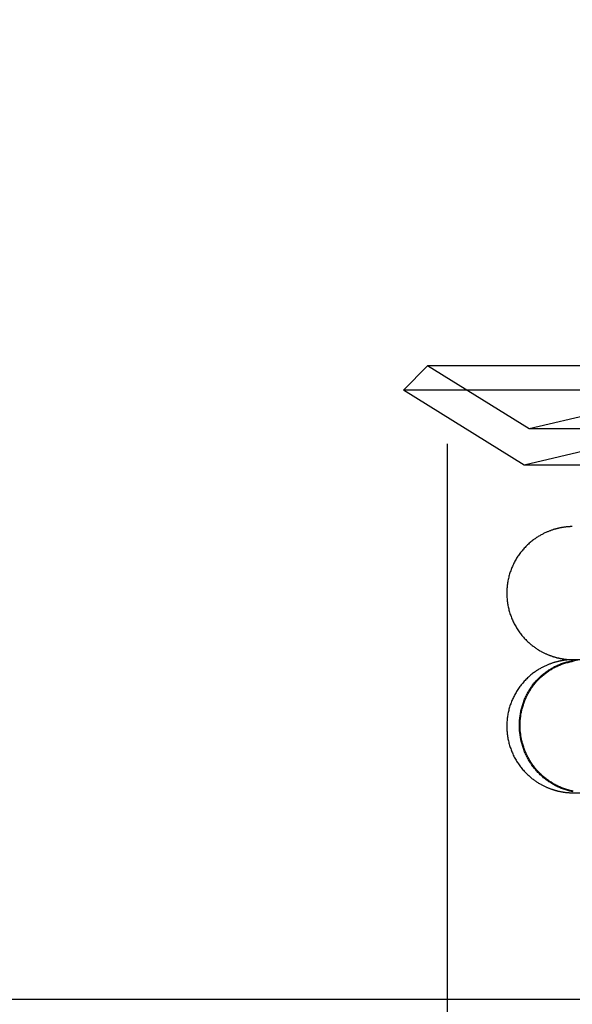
# Model space of a CAD drawing. Header units: inches. Extents: x 0 to 268, y 0 to 174.
# Tile 18 of 79: x 85.708 to 85.87, y 88.463 to 88.75. Entities that reach past the tile are written whole.
import ezdxf

# ---------------------------------------------------------------- set-up
doc = ezdxf.new("R2010")
doc.units = ezdxf.units.IN
doc.header["$LTSCALE"] = 14.749625
doc.header["$MEASUREMENT"] = 0
doc.linetypes.add('HIDDEN', pattern=[0.2, 0.1, -0.1])
doc.layers.add('DEFAULT_2', color=8, linetype='HIDDEN')

msp = doc.modelspace()

# ---------------------------------------------------------------- linework, layer by layer
at = {"layer": 'DEFAULT_2', "color": 8, "linetype": 'HIDDEN'}
for p, q in [((85.70826, 90.77646), (85.70826, 85.77646)), ((85.83326, 87.15146), (85.83326, 89.40146)), ((85.82749, 88.64921), (85.82042, 88.64214)), ((86.13935, 88.64921), (85.82749, 88.64921)), ((85.85717, 88.6308), (85.82749, 88.64921)), ((86.14642, 88.64214), (85.82042, 88.64214)), ((85.85579, 88.62021), (85.82042, 88.64214)), ((85.88514, 88.63736), (85.85717, 88.6308)), ((86.10967, 88.6308), (85.85717, 88.6308)), ((85.88514, 88.62709), (85.85579, 88.62021)), ((86.11106, 88.62021), (85.85579, 88.62021)), ((85.86738, 88.60203), (85.86721, 88.60201)), ((85.86754, 88.60206), (85.86738, 88.60203)), ((85.8677, 88.60208), (85.86754, 88.60206)), ((85.86785, 88.60209), (85.8677, 88.60208)), ((85.868, 88.60211), (85.86785, 88.60209)), ((85.86813, 88.60213), (85.868, 88.60211)), ((85.86827, 88.60214), (85.86813, 88.60213)), ((85.86839, 88.60215), (85.86827, 88.60214)), ((85.86851, 88.60216), (85.86839, 88.60215)), ((85.86863, 88.60217), (85.86851, 88.60216)), ((85.86873, 88.60218), (85.86863, 88.60217)), ((85.86883, 88.60219), (85.86873, 88.60218)), ((85.86892, 88.60219), (85.86883, 88.60219)), ((85.86904, 88.6022), (85.86892, 88.60219)), ((85.86915, 88.6022), (85.86904, 88.6022)), ((85.86924, 88.60221), (85.86915, 88.6022)), ((85.86933, 88.60221), (85.86924, 88.60221)), ((85.86941, 88.60222), (85.86933, 88.60221)), ((85.86951, 88.60222), (85.86944, 88.60222)), ((85.86964, 88.60222), (85.86954, 88.60222)), ((85.86973, 88.60223), (85.86964, 88.60222)), ((85.86982, 88.60223), (85.86974, 88.60223)), ((85.99827, 88.59289), (85.86888, 88.56259)), ((85.86738, 88.5631), (85.86721, 88.56307)), ((85.86754, 88.56312), (85.86738, 88.5631)), ((85.8677, 88.56314), (85.86754, 88.56312)), ((85.86766, 88.56346), (85.86781, 88.56344)), ((85.86785, 88.56316), (85.8677, 88.56314)), ((85.86781, 88.56344), (85.86796, 88.56342)), ((85.868, 88.56318), (85.86785, 88.56316)), ((85.86796, 88.56342), (85.86809, 88.56341)), ((85.86813, 88.56319), (85.868, 88.56318)), ((85.86809, 88.56341), (85.86822, 88.56339)), ((85.86827, 88.56321), (85.86813, 88.56319)), ((85.86822, 88.56339), (85.86835, 88.56338)), ((85.86839, 88.56322), (85.86827, 88.56321)), ((85.86835, 88.56338), (85.86846, 88.56337)), ((85.86851, 88.56323), (85.86839, 88.56322)), ((85.86846, 88.56337), (85.86857, 88.56336)), ((85.86863, 88.56324), (85.86851, 88.56323)), ((85.86857, 88.56336), (85.86868, 88.56335)), ((85.86873, 88.56325), (85.86863, 88.56324)), ((85.86868, 88.56335), (85.86878, 88.56335)), ((85.86883, 88.56325), (85.86873, 88.56325)), ((85.86878, 88.56335), (85.86887, 88.56334)), ((85.86892, 88.56326), (85.86883, 88.56325)), ((85.86887, 88.56334), (85.869, 88.56333)), ((85.86904, 88.56327), (85.86892, 88.56326)), ((85.869, 88.56333), (85.86911, 88.56333)), ((85.86915, 88.56327), (85.86904, 88.56327)), ((85.86911, 88.56333), (85.86921, 88.56332)), ((85.86924, 88.56328), (85.86915, 88.56327)), ((85.86921, 88.56332), (85.8693, 88.56332)), ((85.86933, 88.56328), (85.86924, 88.56328)), ((85.8693, 88.56332), (85.86941, 88.56331)), ((85.86941, 88.56328), (85.86933, 88.56328)), ((85.86951, 88.56329), (85.86944, 88.56328)), ((85.86946, 88.56331), (85.86953, 88.56331)), ((85.86953, 88.56331), (85.86964, 88.5633)), ((85.86964, 88.56329), (85.86954, 88.56329)), ((85.86973, 88.56329), (85.86964, 88.56329)), ((85.86965, 88.5633), (85.86974, 88.5633)), ((85.86974, 88.5633), (85.86984, 88.5633)), ((85.86985, 88.56329), (85.86974, 88.56329)), ((85.86766, 88.52452), (85.86781, 88.5245)), ((85.86781, 88.5245), (85.86796, 88.52449)), ((85.86796, 88.52449), (85.86809, 88.52447)), ((85.86809, 88.52447), (85.86822, 88.52446)), ((85.86822, 88.52446), (85.86835, 88.52445)), ((85.86835, 88.52445), (85.86846, 88.52444)), ((85.86846, 88.52444), (85.86857, 88.52443)), ((85.86857, 88.52443), (85.86868, 88.52442)), ((85.86868, 88.52442), (85.86878, 88.52441)), ((85.86878, 88.52441), (85.86887, 88.52441)), ((85.86887, 88.52441), (85.869, 88.5244)), ((85.869, 88.5244), (85.86911, 88.52439)), ((85.86911, 88.52439), (85.86921, 88.52439)), ((85.86921, 88.52439), (85.8693, 88.52438)), ((85.8693, 88.52438), (85.86941, 88.52438)), ((85.86946, 88.52438), (85.86953, 88.52437)), ((85.86953, 88.52437), (85.86964, 88.52437)), ((85.86965, 88.52437), (85.86974, 88.52437)), ((85.86969, 88.52437), (85.87338, 88.52434)), ((85.86974, 88.52437), (85.86984, 88.52437)), ((86.07709, 88.46396), (85.59949, 88.46396))]:
    msp.add_line(p, q, dxfattribs=at)
for points in [[(85.86721, 88.60201), (85.86713, 88.60199), (85.86704, 88.60198), (85.86695, 88.60197), (85.86686, 88.60195), (85.86676, 88.60193), (85.86667, 88.60192), (85.86657, 88.6019), (85.86647, 88.60188), (85.86637, 88.60186), (85.86626, 88.60184), (85.86615, 88.60182), (85.86604, 88.60179), (85.86593, 88.60177), (85.86581, 88.60174), (85.86569, 88.60171), (85.86557, 88.60169), (85.86545, 88.60165), (85.86532, 88.60162), (85.86518, 88.60159), (85.86505, 88.60155), (85.8649, 88.60151), (85.86476, 88.60147), (85.8646, 88.60143), (85.86445, 88.60138), (85.86428, 88.60133), (85.86412, 88.60127), (85.86395, 88.60122), (85.86377, 88.60116), (85.8636, 88.6011), (85.86341, 88.60103), (85.86323, 88.60096), (85.86304, 88.60089), (85.86285, 88.60081), (85.86265, 88.60073), (85.86246, 88.60065), (85.86226, 88.60056), (85.86205, 88.60047), (85.86184, 88.60037), (85.86163, 88.60027), (85.86142, 88.60017), (85.86121, 88.60006), (85.86099, 88.59994), (85.86077, 88.59982), (85.86054, 88.5997), (85.86032, 88.59957), (85.86009, 88.59944), (85.85986, 88.5993), (85.85963, 88.59915), (85.8594, 88.599), (85.85917, 88.59885), (85.85894, 88.59869), (85.8587, 88.59852), (85.85847, 88.59834), (85.85823, 88.59816), (85.85798, 88.59797), (85.85773, 88.59777), (85.85749, 88.59756), (85.85723, 88.59734), (85.85698, 88.59712), (85.85673, 88.59688), (85.85649, 88.59665), (85.85625, 88.5964), (85.85601, 88.59616), (85.85578, 88.59591), (85.85555, 88.59566), (85.85533, 88.59541), (85.85512, 88.59515), (85.85491, 88.59489), (85.8547, 88.59463), (85.85449, 88.59436), (85.8543, 88.59409), (85.8541, 88.59381), (85.85391, 88.59353), (85.85373, 88.59325), (85.85355, 88.59296), (85.85338, 88.59268), (85.85321, 88.59239), (85.85304, 88.59209), (85.85288, 88.59179), (85.85273, 88.5915), (85.85258, 88.59119), (85.85244, 88.59089), (85.8523, 88.59058), (85.85217, 88.59027), (85.85204, 88.58996), (85.85192, 88.58965), (85.8518, 88.58933), (85.85169, 88.58902), (85.85159, 88.5887), (85.85149, 88.58837), (85.85139, 88.58805), (85.8513, 88.58773), (85.85122, 88.5874), (85.85114, 88.58707), (85.85107, 88.58674), (85.85101, 88.58641), (85.85095, 88.58608), (85.85089, 88.58575), (85.85084, 88.58542), (85.8508, 88.58508), (85.85076, 88.58475), (85.85073, 88.58442), (85.85071, 88.58408), (85.85069, 88.58374), (85.85067, 88.58341), (85.85066, 88.58307), (85.85066, 88.58276)], [(85.85066, 88.58276), (85.85066, 88.58245), (85.85067, 88.58212), (85.85069, 88.58178), (85.8507, 88.58145), (85.85073, 88.58112), (85.85076, 88.58078), (85.8508, 88.58045), (85.85084, 88.58012), (85.85089, 88.57978), (85.85094, 88.57945), (85.851, 88.57912), (85.85107, 88.57879), (85.85114, 88.57847), (85.85122, 88.57814), (85.8513, 88.57782), (85.85139, 88.57749), (85.85148, 88.57717), (85.85158, 88.57685), (85.85169, 88.57653), (85.8518, 88.57621), (85.85191, 88.5759), (85.85203, 88.57559), (85.85216, 88.57528), (85.85229, 88.57497), (85.85243, 88.57466), (85.85257, 88.57436), (85.85272, 88.57406), (85.85287, 88.57376), (85.85303, 88.57346), (85.85319, 88.57317), (85.85336, 88.57288), (85.85353, 88.57259), (85.85371, 88.57231), (85.85389, 88.57203), (85.85408, 88.57175), (85.85427, 88.57147), (85.85447, 88.5712), (85.85467, 88.57093), (85.85488, 88.57067), (85.85509, 88.57041), (85.85531, 88.57015), (85.85553, 88.56989), (85.85575, 88.56964), (85.85598, 88.5694), (85.85621, 88.56916), (85.85643, 88.56894), (85.85665, 88.56872), (85.85687, 88.56852), (85.85708, 88.56832), (85.8573, 88.56813), (85.85751, 88.56795), (85.85772, 88.56777), (85.85793, 88.5676), (85.85814, 88.56743), (85.85835, 88.56727), (85.85856, 88.56712), (85.85877, 88.56696), (85.85897, 88.56682), (85.85918, 88.56668), (85.85938, 88.56654), (85.85958, 88.56641), (85.85979, 88.56628), (85.85999, 88.56615), (85.86019, 88.56603), (85.86038, 88.56592), (85.86058, 88.56581), (85.86077, 88.5657), (85.86096, 88.5656), (85.86116, 88.5655), (85.86134, 88.5654), (85.86153, 88.56531), (85.86172, 88.56522), (85.8619, 88.56513), (85.86208, 88.56505), (85.86226, 88.56497), (85.86243, 88.56489), (85.86261, 88.56482), (85.86278, 88.56475), (85.86294, 88.56468), (85.86311, 88.56461), (85.86327, 88.56455), (85.86343, 88.56449), (85.86359, 88.56444), (85.86374, 88.56438), (85.8639, 88.56433), (85.86405, 88.56428), (85.8642, 88.56423), (85.86435, 88.56418), (85.8645, 88.56413), (85.86465, 88.56409), (85.86479, 88.56405), (85.86494, 88.56401), (85.86508, 88.56397), (85.86522, 88.56393), (85.86536, 88.56389), (85.8655, 88.56386), (85.86564, 88.56383), (85.86577, 88.5638), (85.86591, 88.56377), (85.86604, 88.56374), (85.86617, 88.56371), (85.86629, 88.56368), (85.86642, 88.56366), (85.86653, 88.56364), (85.86665, 88.56362), (85.86676, 88.5636), (85.86686, 88.56358), (85.86696, 88.56356), (85.86706, 88.56354), (85.86715, 88.56353), (85.86724, 88.56352), (85.86733, 88.5635), (85.86742, 88.56349), (85.8675, 88.56348), (85.86766, 88.56346)], [(85.86721, 88.56307), (85.86713, 88.56306), (85.86704, 88.56305), (85.86695, 88.56303), (85.86686, 88.56302), (85.86676, 88.563), (85.86667, 88.56298), (85.86657, 88.56296), (85.86647, 88.56295), (85.86637, 88.56293), (85.86626, 88.5629), (85.86615, 88.56288), (85.86604, 88.56286), (85.86593, 88.56283), (85.86581, 88.56281), (85.86569, 88.56278), (85.86557, 88.56275), (85.86545, 88.56272), (85.86532, 88.56269), (85.86518, 88.56265), (85.86505, 88.56262), (85.8649, 88.56258), (85.86476, 88.56254), (85.8646, 88.56249), (85.86445, 88.56244), (85.86428, 88.56239), (85.86412, 88.56234), (85.86395, 88.56228), (85.86377, 88.56222), (85.8636, 88.56216), (85.86341, 88.5621), (85.86323, 88.56203), (85.86304, 88.56195), (85.86285, 88.56188), (85.86265, 88.5618), (85.86246, 88.56172), (85.86226, 88.56163), (85.86205, 88.56154), (85.86184, 88.56144), (85.86163, 88.56134), (85.86142, 88.56123), (85.86121, 88.56112), (85.86099, 88.56101), (85.86077, 88.56089), (85.86054, 88.56077), (85.86032, 88.56064), (85.86009, 88.5605), (85.85986, 88.56036), (85.85963, 88.56022), (85.8594, 88.56007), (85.85917, 88.55991), (85.85894, 88.55975), (85.8587, 88.55959), (85.85847, 88.55941), (85.85823, 88.55923), (85.85798, 88.55904), (85.85773, 88.55884), (85.85749, 88.55863), (85.85723, 88.55841), (85.85698, 88.55818), (85.85673, 88.55795), (85.85649, 88.55771), (85.85625, 88.55747), (85.85601, 88.55723), (85.85578, 88.55698), (85.85555, 88.55673), (85.85533, 88.55648), (85.85512, 88.55622), (85.85491, 88.55596), (85.8547, 88.55569), (85.85449, 88.55542), (85.8543, 88.55515), (85.8541, 88.55488), (85.85391, 88.5546), (85.85373, 88.55432), (85.85355, 88.55403), (85.85338, 88.55374), (85.85321, 88.55345), (85.85304, 88.55316), (85.85288, 88.55286), (85.85273, 88.55256), (85.85258, 88.55226), (85.85244, 88.55196), (85.8523, 88.55165), (85.85217, 88.55134), (85.85204, 88.55103), (85.85192, 88.55071), (85.8518, 88.5504), (85.85169, 88.55008), (85.85159, 88.54976), (85.85149, 88.54944), (85.85139, 88.54912), (85.8513, 88.54879), (85.85122, 88.54847), (85.85114, 88.54814), (85.85107, 88.54781), (85.85101, 88.54748), (85.85095, 88.54715), (85.85089, 88.54682), (85.85084, 88.54648), (85.8508, 88.54615), (85.85076, 88.54582), (85.85073, 88.54548), (85.85071, 88.54515), (85.85069, 88.54481), (85.85067, 88.54447), (85.85066, 88.54414), (85.85066, 88.54383)], [(85.85436, 88.54408), (85.85436, 88.54441), (85.85437, 88.54474), (85.85438, 88.54506), (85.8544, 88.54539), (85.85443, 88.54572), (85.85446, 88.54605), (85.85449, 88.54637), (85.85453, 88.5467), (85.85458, 88.54702), (85.85463, 88.54735), (85.85468, 88.54767), (85.85475, 88.54799), (85.85481, 88.54831), (85.85488, 88.54863), (85.85496, 88.54895), (85.85504, 88.54926), (85.85513, 88.54958), (85.85523, 88.54989), (85.85532, 88.5502), (85.85543, 88.55051), (85.85554, 88.55082), (85.85565, 88.55113), (85.85577, 88.55143), (85.85589, 88.55173), (85.85602, 88.55203), (85.85615, 88.55233), (85.85629, 88.55262), (85.85643, 88.55291), (85.85658, 88.5532), (85.85674, 88.55349), (85.85689, 88.55377), (85.85706, 88.55406), (85.85722, 88.55433), (85.85739, 88.55461), (85.85757, 88.55488), (85.85775, 88.55515), (85.85793, 88.55541), (85.85812, 88.55568), (85.85832, 88.55594), (85.85851, 88.55619), (85.85872, 88.55644), (85.85892, 88.55669), (85.85913, 88.55694), (85.85935, 88.55718), (85.85957, 88.55741), (85.85979, 88.55765), (85.86001, 88.55788), (85.86024, 88.5581), (85.86048, 88.55832), (85.86071, 88.55854), (85.86096, 88.55875), (85.8612, 88.55896), (85.86145, 88.55917), (85.8617, 88.55937), (85.86195, 88.55956), (85.86221, 88.55975), (85.86247, 88.55994), (85.86273, 88.56012), (85.863, 88.5603), (85.86327, 88.56047), (85.86354, 88.56064), (85.86382, 88.5608), (85.8641, 88.56096), (85.86438, 88.56111), (85.86466, 88.56126), (85.86495, 88.5614), (85.86524, 88.56154), (85.86553, 88.56167), (85.86582, 88.5618), (85.86611, 88.56192), (85.86641, 88.56204), (85.86671, 88.56215), (85.86701, 88.56226), (85.86731, 88.56236), (85.86762, 88.56246), (85.86792, 88.56255), (85.86823, 88.56264), (85.86854, 88.56272), (85.86885, 88.56279), (85.86916, 88.56286), (85.86947, 88.56293), (85.86979, 88.56299), (85.8701, 88.56304)], [(85.85456, 88.54407), (85.85456, 88.5444), (85.85457, 88.54473), (85.85458, 88.54505), (85.8546, 88.54537), (85.85462, 88.5457), (85.85465, 88.54602), (85.85469, 88.54635), (85.85473, 88.54667), (85.85477, 88.54699), (85.85482, 88.54731), (85.85488, 88.54763), (85.85494, 88.54795), (85.85501, 88.54826), (85.85508, 88.54858), (85.85515, 88.54889), (85.85524, 88.54921), (85.85532, 88.54952), (85.85542, 88.54983), (85.85551, 88.55014), (85.85562, 88.55044), (85.85572, 88.55075), (85.85583, 88.55105), (85.85595, 88.55135), (85.85607, 88.55165), (85.8562, 88.55195), (85.85633, 88.55224), (85.85647, 88.55253), (85.85661, 88.55282), (85.85676, 88.55311), (85.85691, 88.55339), (85.85707, 88.55367), (85.85723, 88.55395), (85.85739, 88.55422), (85.85756, 88.55449), (85.85773, 88.55476), (85.85791, 88.55503), (85.8581, 88.55529), (85.85828, 88.55555), (85.85847, 88.55581), (85.85867, 88.55606), (85.85887, 88.55631), (85.85907, 88.55656), (85.85928, 88.5568), (85.85949, 88.55704), (85.85971, 88.55727), (85.85993, 88.5575), (85.86015, 88.55773), (85.86038, 88.55795), (85.86061, 88.55817), (85.86085, 88.55839), (85.86108, 88.5586), (85.86133, 88.5588), (85.86157, 88.559), (85.86182, 88.5592), (85.86207, 88.55939), (85.86233, 88.55958), (85.86258, 88.55977), (85.86285, 88.55995), (85.86311, 88.56012), (85.86338, 88.56029), (85.86365, 88.56046), (85.86392, 88.56062), (85.86419, 88.56078), (85.86447, 88.56093), (85.86475, 88.56108), (85.86504, 88.56122), (85.86532, 88.56135), (85.86561, 88.56148), (85.8659, 88.56161), (85.86619, 88.56173), (85.86648, 88.56185), (85.86678, 88.56196), (85.86708, 88.56207), (85.86737, 88.56217), (85.86768, 88.56226), (85.86798, 88.56235), (85.86828, 88.56244), (85.86859, 88.56252), (85.86888, 88.56259)], [(85.86888, 88.56259), (85.8692, 88.56266), (85.86951, 88.56273), (85.86982, 88.56278), (85.87013, 88.56284)], [(85.87444, 88.56326), (85.87433, 88.56326), (85.86976, 88.5633)], [(85.85066, 88.54383), (85.85066, 88.54352), (85.85067, 88.54319), (85.85069, 88.54285), (85.8507, 88.54252), (85.85073, 88.54218), (85.85076, 88.54185), (85.8508, 88.54152), (85.85084, 88.54118), (85.85089, 88.54085), (85.85094, 88.54052), (85.851, 88.54019), (85.85107, 88.53986), (85.85114, 88.53953), (85.85122, 88.53921), (85.8513, 88.53888), (85.85139, 88.53856), (85.85148, 88.53824), (85.85158, 88.53792), (85.85169, 88.5376), (85.8518, 88.53728), (85.85191, 88.53697), (85.85203, 88.53665), (85.85216, 88.53634), (85.85229, 88.53603), (85.85243, 88.53573), (85.85257, 88.53542), (85.85272, 88.53512), (85.85287, 88.53483), (85.85303, 88.53453), (85.85319, 88.53424), (85.85336, 88.53395), (85.85353, 88.53366), (85.85371, 88.53337), (85.85389, 88.53309), (85.85408, 88.53281), (85.85427, 88.53254), (85.85447, 88.53227), (85.85467, 88.532), (85.85488, 88.53174), (85.85509, 88.53148), (85.85531, 88.53122), (85.85553, 88.53096), (85.85575, 88.53071), (85.85598, 88.53046), (85.85621, 88.53023), (85.85643, 88.53001), (85.85665, 88.52979), (85.85687, 88.52959), (85.85708, 88.52939), (85.8573, 88.5292), (85.85751, 88.52901), (85.85772, 88.52884), (85.85793, 88.52867), (85.85814, 88.5285), (85.85835, 88.52834), (85.85856, 88.52818), (85.85877, 88.52803), (85.85897, 88.52788), (85.85918, 88.52774), (85.85938, 88.52761), (85.85958, 88.52747), (85.85979, 88.52734), (85.85999, 88.52722), (85.86019, 88.5271), (85.86038, 88.52699), (85.86058, 88.52687), (85.86077, 88.52677), (85.86096, 88.52666), (85.86116, 88.52656), (85.86134, 88.52646), (85.86153, 88.52637), (85.86172, 88.52628), (85.8619, 88.5262), (85.86208, 88.52611), (85.86226, 88.52603), (85.86243, 88.52596), (85.86261, 88.52588), (85.86278, 88.52581), (85.86294, 88.52574), (85.86311, 88.52568), (85.86327, 88.52562), (85.86343, 88.52556), (85.86359, 88.5255), (85.86374, 88.52545), (85.8639, 88.52539), (85.86405, 88.52534), (85.8642, 88.52529), (85.86435, 88.52525), (85.8645, 88.5252), (85.86465, 88.52516), (85.86479, 88.52511), (85.86494, 88.52507), (85.86508, 88.52503), (85.86522, 88.525), (85.86536, 88.52496), (85.8655, 88.52493), (85.86564, 88.52489), (85.86577, 88.52486), (85.86591, 88.52483), (85.86604, 88.5248), (85.86617, 88.52478), (85.86629, 88.52475), (85.86642, 88.52473), (85.86653, 88.5247), (85.86665, 88.52468), (85.86676, 88.52466), (85.86686, 88.52464), (85.86696, 88.52463), (85.86706, 88.52461), (85.86715, 88.5246), (85.86724, 88.52458), (85.86733, 88.52457), (85.86742, 88.52456), (85.8675, 88.52454), (85.86766, 88.52452)], [(85.8701, 88.52466), (85.86979, 88.52472), (85.86947, 88.52479), (85.86916, 88.52486), (85.86885, 88.52494), (85.86854, 88.52503), (85.86823, 88.52512), (85.86792, 88.52521), (85.86762, 88.52531), (85.86731, 88.52542), (85.86701, 88.52553), (85.86671, 88.52564), (85.86641, 88.52576), (85.86611, 88.52589), (85.86582, 88.52602), (85.86553, 88.52616), (85.86524, 88.5263), (85.86495, 88.52645), (85.86466, 88.5266), (85.86438, 88.52675), (85.8641, 88.52692), (85.86382, 88.52708), (85.86354, 88.52725), (85.86327, 88.52743), (85.863, 88.52761), (85.86273, 88.52779), (85.86247, 88.52798), (85.86221, 88.52818), (85.86195, 88.52837), (85.8617, 88.52858), (85.86145, 88.52878), (85.8612, 88.529), (85.86096, 88.52921), (85.86071, 88.52943), (85.86048, 88.52966), (85.86024, 88.52988), (85.86001, 88.53011), (85.85979, 88.53035), (85.85957, 88.53059), (85.85935, 88.53083), (85.85913, 88.53108), (85.85892, 88.53133), (85.85872, 88.53159), (85.85851, 88.53184), (85.85832, 88.5321), (85.85812, 88.53237), (85.85793, 88.53264), (85.85775, 88.53291), (85.85757, 88.53318), (85.85739, 88.53346), (85.85722, 88.53374), (85.85706, 88.53402), (85.85689, 88.53431), (85.85674, 88.5346), (85.85658, 88.53489), (85.85643, 88.53518), (85.85629, 88.53548), (85.85615, 88.53577), (85.85602, 88.53608), (85.85589, 88.53638), (85.85577, 88.53668), (85.85565, 88.53699), (85.85554, 88.5373), (85.85543, 88.53761), (85.85532, 88.53792), (85.85523, 88.53824), (85.85513, 88.53855), (85.85504, 88.53887), (85.85496, 88.53919), (85.85488, 88.53951), (85.85481, 88.53983), (85.85475, 88.54015), (85.85468, 88.54048), (85.85463, 88.5408), (85.85458, 88.54113), (85.85453, 88.54145), (85.85449, 88.54178), (85.85446, 88.54211), (85.85443, 88.54243), (85.8544, 88.54276), (85.85438, 88.54309), (85.85437, 88.54342), (85.85436, 88.54375), (85.85436, 88.54408)], [(85.87013, 88.52486), (85.86982, 88.52492), (85.86951, 88.52499), (85.8692, 88.52506), (85.86889, 88.52514), (85.86859, 88.52522), (85.86828, 88.52531), (85.86798, 88.52541), (85.86768, 88.52551), (85.86737, 88.52561), (85.86708, 88.52572), (85.86678, 88.52583), (85.86648, 88.52595), (85.86619, 88.52608), (85.8659, 88.52621), (85.86561, 88.52634), (85.86532, 88.52648), (85.86504, 88.52663), (85.86475, 88.52678), (85.86447, 88.52693), (85.86419, 88.52709), (85.86392, 88.52726), (85.86365, 88.52743), (85.86338, 88.5276), (85.86311, 88.52778), (85.86285, 88.52796), (85.86258, 88.52815), (85.86233, 88.52834), (85.86207, 88.52854), (85.86182, 88.52874), (85.86157, 88.52894), (85.86133, 88.52915), (85.86108, 88.52936), (85.86085, 88.52958), (85.86061, 88.5298), (85.86038, 88.53003), (85.86015, 88.53026), (85.85993, 88.53049), (85.85971, 88.53073), (85.85949, 88.53097), (85.85928, 88.53121), (85.85907, 88.53146), (85.85887, 88.53171), (85.85867, 88.53197), (85.85847, 88.53223), (85.85828, 88.53249), (85.8581, 88.53275), (85.85791, 88.53302), (85.85773, 88.53329), (85.85756, 88.53357), (85.85739, 88.53384), (85.85723, 88.53412), (85.85707, 88.53441), (85.85691, 88.53469), (85.85676, 88.53498), (85.85661, 88.53527), (85.85647, 88.53556), (85.85633, 88.53586), (85.8562, 88.53616), (85.85607, 88.53646), (85.85595, 88.53676), (85.85583, 88.53706), (85.85572, 88.53737), (85.85562, 88.53768), (85.85551, 88.53798), (85.85542, 88.5383), (85.85532, 88.53861), (85.85524, 88.53892), (85.85515, 88.53924), (85.85508, 88.53955), (85.85501, 88.53987), (85.85494, 88.54019), (85.85488, 88.54051), (85.85482, 88.54083), (85.85477, 88.54115), (85.85473, 88.54148), (85.85469, 88.5418), (85.85465, 88.54212), (85.85462, 88.54245), (85.8546, 88.54277), (85.85458, 88.5431), (85.85457, 88.54342), (85.85456, 88.54375), (85.85456, 88.54407)]]:
    msp.add_lwpolyline(points, dxfattribs=at)

doc.saveas('drawing.dxf')
